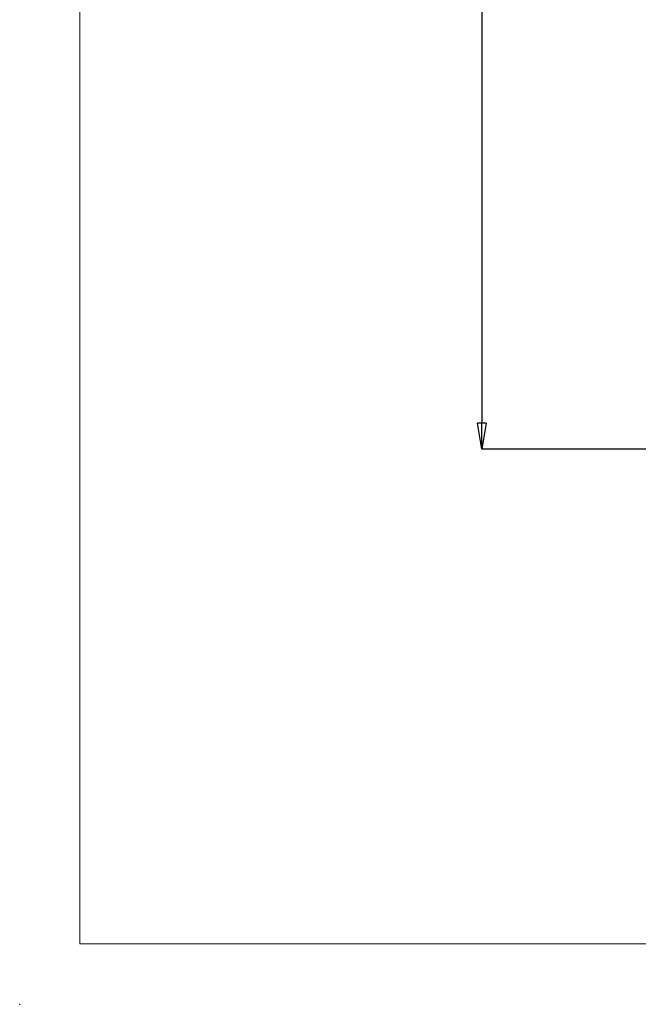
# Paper-space layout 'Sheet2' of a CAD drawing. Header units: millimetres. Extents: x -7 to 413, y -22 to 275.
# Tile 1 of 41: x -7 to 65, y -22 to 92. Entities that reach past the tile are written whole.
import ezdxf

# ---------------------------------------------------------------- set-up
doc = ezdxf.new("R2010")
doc.units = ezdxf.units.MM
doc.header["$PDSIZE"] = -1
doc.styles.add('SLDTEXTSTYLE1', font='TXT', dxfattribs={"width": 0.75})
doc.dimstyles.new('SLDDIMSTYLE1', dxfattribs={"dimtxt": 2.5, "dimasz": 3, "dimexe": 0, "dimexo": 0.0625, "dimtad": 1, "dimdec": 1, "dimlfac": 5, "dimrnd": 1e-09, "dimzin": 4, "dimdsep": 46, "dimtxsty": 'SLDTEXTSTYLE1', "dimblk1": 'CLOSED', "dimblk2": 'CLOSED', "dimsah": 1, "dimcen": 0.09, "dimadec": 0, "dimazin": 1, "dimtfac": 1, "dimtofl": 0, "dimtmove": 0, "dimatfit": 3, "dimldrblk": 'CLOSED', "dimfxl": 1, "dimfrac": 2, "dimtolj": 1, "dimtzin": 12, "dimarcsym": 0})

# ---------------------------------------------------------------- blocks, each defined once
blk = doc.blocks.new('_Closed')
at = {"color": 0, "linetype": 'ByBlock', "lineweight": -2}
for p, q in [((-1, 0.166667), (0, 0)), ((-1, 0.166667), (-1, -0.166667)), ((0, 0), (-1, -0.166667)), ((0, 0), (-1, 0))]:
    blk.add_line(p, q, dxfattribs=at)
blk = doc.blocks.new('_D_26')
at = {"color": 0, "linetype": 'Continuous', "lineweight": -2}
for p, q in [((74.35, 234.74), (46.49, 234.74)), ((46.49, 231.74), (46.49, 45.34)), ((85.73, 42.34), (46.49, 42.34))]:
    blk.add_line(p, q, dxfattribs=at)
at = {"layer": 'Defpoints', "color": 0}
for p in [(74.42, 234.74), (46.49, 42.34), (85.8, 42.34)]:
    blk.add_point(p, dxfattribs=at)
at = {"color": 0, "lineweight": -2, "xscale": 3, "yscale": 3, "zscale": 3}
for p, rotation in [((46.49, 234.74), 90.0000000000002), ((46.49, 42.34), 270.0000000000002)]:
    blk.add_blockref('_Closed', p, dxfattribs=dict(at, rotation=rotation))
at = {"color": 0, "lineweight": 18, "insert": (43.36, 138.54), "char_height": 2.5, "attachment_point": 2, "rotation": 90, "style": 'SLDTEXTSTYLE1'}
blk.add_mtext('\\A1;962.0', dxfattribs=at)

psp = doc.layouts.new('Sheet2')

# ---------------------------------------------------------------- linework, layer by layer
at = {"color": 7, "linetype": 'Continuous', "lineweight": 18}
for q in [(-0.144, 267.936), (405.856, -15.064)]:
    psp.add_line((-0.144, -15.064), q, dxfattribs=at)
at = {"color": 7, "linetype": 'Continuous', "lineweight": 0}
psp.add_point((-7.144, -22.064), dxfattribs=at)

# ---------------------------------------------------------------- dimensions: what is measured, and where the dimension line sits
at = {"color": 7, "linetype": 'Continuous', "lineweight": 18}
dim = psp.add_linear_dim(base=(46.487, 42.343), p1=(74.416, 234.743), p2=(85.796, 42.343), angle=90, dimstyle='SLDDIMSTYLE1', dxfattribs=at)
dim.commit()
dim.dimension.update_dxf_attribs({"geometry": '_D_26', "text_midpoint": (46.487, 138.543), "dimtype": 160})

doc.saveas('drawing.dxf')
